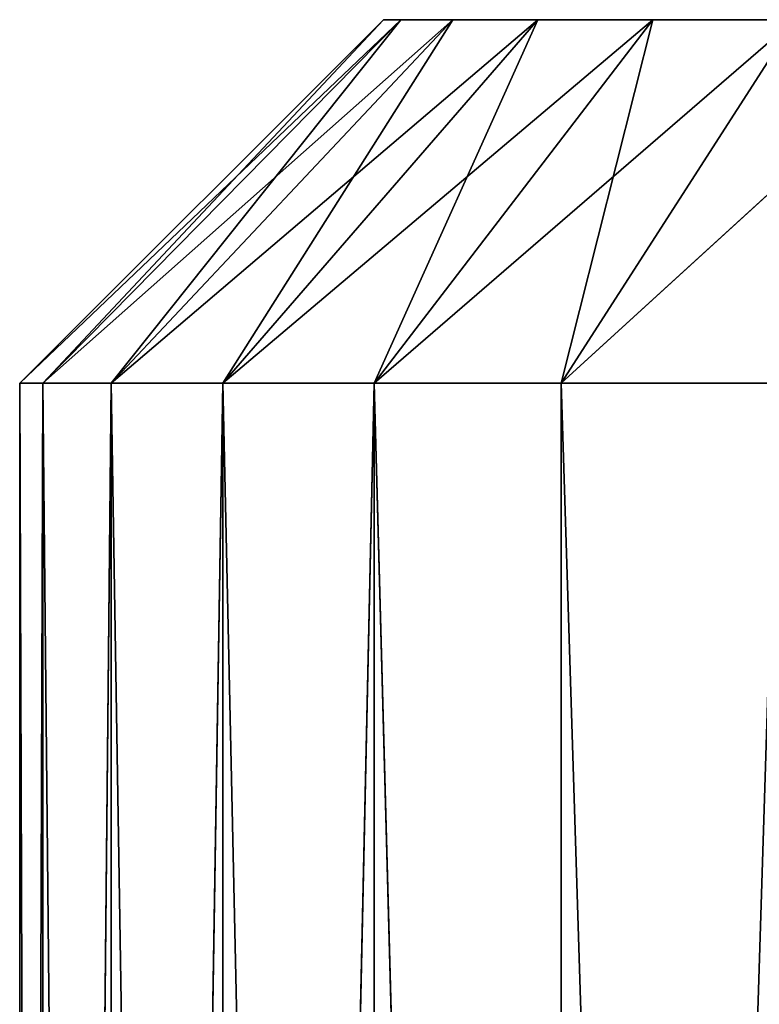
# Model space of a CAD drawing. Extents: x 226 to 378, y -30 to 313.
# Tile 253 of 256: x 331.68 to 333.23, y 306.88 to 308.95. Entities that reach past the tile are written whole.
import ezdxf

# ---------------------------------------------------------------- set-up
doc = ezdxf.new("R2010")
doc.units = 0
doc.header["$LTSCALE"] = 25.4
doc.layers.get('0').update_dxf_attribs({"color": 13, "linetype": 'CONTINUOUS'})
doc.layers.add('_NCL1_58', color=7, linetype='CONTINUOUS')

# ---------------------------------------------------------------- blocks, each defined once
blk = doc.blocks.new('EWON_2005CD_4005CD_COSY141')
at = {"layer": '_NCL1_58', "color": 0}
for p, q in [((44.7675, 4.572, 45.9296), (45.2208, 19.05, 45.6122)), ((45.2208, 4.572, 40.7478), (44.7675, 19.05, 40.4303)), ((45.2208, 4.572, 40.7478), (44.7675, 19.05, 40.4303)), ((44.7675, 4.572, 45.9296), (45.2208, 19.05, 45.6122)), ((45.2208, 19.05, 45.6122), (45.2208, 4.572, 45.6122)), ((45.6122, 4.572, 41.1391), (45.2208, 19.05, 40.7478)), ((45.2208, 19.05, 40.7478), (45.2208, 4.572, 40.7478)), ((45.2208, 19.05, 40.7478), (45.2208, 4.572, 40.7478)), ((45.6122, 4.572, 41.1391), (45.2208, 19.05, 40.7478)), ((45.2208, 19.05, 45.6122), (45.2208, 4.572, 45.6122)), ((45.2208, 19.05, 45.6122), (45.6122, 4.572, 45.2208)), ((45.2208, 19.05, 45.6122), (45.6122, 4.572, 45.2208)), ((45.6122, 4.572, 45.2208), (45.9296, 19.05, 44.7675)), ((45.9296, 4.572, 41.5925), (45.6122, 19.05, 41.1391)), ((45.6122, 19.05, 41.1391), (45.6122, 4.572, 41.1391)), ((45.6122, 19.05, 41.1391), (45.6122, 4.572, 41.1391)), ((45.9296, 4.572, 41.5925), (45.6122, 19.05, 41.1391)), ((45.6122, 4.572, 45.2208), (45.9296, 19.05, 44.7675)), ((45.6122, 4.572, 45.2208), (45.6122, 19.05, 45.2208)), ((45.6122, 4.572, 45.2208), (45.6122, 19.05, 45.2208)), ((45.9296, 19.05, 44.7675), (45.9296, 4.572, 44.7675)), ((45.9296, 4.572, 44.7675), (46.1635, 19.05, 44.2659)), ((46.1635, 4.572, 42.0941), (45.9296, 19.05, 41.5925)), ((45.9296, 19.05, 41.5925), (45.9296, 4.572, 41.5925)), ((45.9296, 19.05, 41.5925), (45.9296, 4.572, 41.5925)), ((46.1635, 4.572, 42.0941), (45.9296, 19.05, 41.5925)), ((45.9296, 4.572, 44.7675), (46.1635, 19.05, 44.2659)), ((45.9296, 19.05, 44.7675), (45.9296, 4.572, 44.7675)), ((46.1635, 19.05, 44.2659), (46.1635, 4.572, 44.2659)), ((46.1635, 4.572, 44.2659), (46.3068, 19.05, 43.7313)), ((46.3068, 4.572, 42.6287), (46.1635, 19.05, 42.0941)), ((46.1635, 19.05, 42.0941), (46.1635, 4.572, 42.0941)), ((46.1635, 19.05, 42.0941), (46.1635, 4.572, 42.0941)), ((46.3068, 4.572, 42.6287), (46.1635, 19.05, 42.0941)), ((46.1635, 4.572, 44.2659), (46.3068, 19.05, 43.7313)), ((46.1635, 19.05, 44.2659), (46.1635, 4.572, 44.2659)), ((46.3068, 19.05, 43.7313), (46.3068, 4.572, 43.7313)), ((46.3068, 4.572, 43.7313), (46.355, 19.05, 43.18)), ((46.355, 4.572, 43.18), (46.3068, 19.05, 42.6287)), ((46.3068, 19.05, 42.6287), (46.3068, 4.572, 42.6287)), ((46.3068, 19.05, 42.6287), (46.3068, 4.572, 42.6287)), ((46.355, 4.572, 43.18), (46.3068, 19.05, 42.6287)), ((46.3068, 4.572, 43.7313), (46.355, 19.05, 43.18)), ((46.3068, 19.05, 43.7313), (46.3068, 4.572, 43.7313)), ((46.355, 19.05, 43.18), (46.355, 4.572, 43.18)), ((46.355, 19.05, 43.18), (46.355, 4.572, 43.18)), ((44.3865, 3.81, 45.2697), (45.2208, 4.572, 45.6122)), ((44.3865, 3.81, 45.2697), (45.2208, 4.572, 45.6122)), ((45.2208, 4.572, 40.7478), (44.731, 3.81, 41.3315)), ((45.2208, 4.572, 40.7478), (44.731, 3.81, 41.3315)), ((44.731, 3.81, 45.0285), (45.6122, 4.572, 45.2208)), ((45.2208, 4.572, 45.6122), (44.731, 3.81, 45.0285)), ((44.731, 3.81, 45.0285), (45.6122, 4.572, 45.2208)), ((45.2208, 4.572, 45.6122), (44.731, 3.81, 45.0285)), ((45.2208, 4.572, 40.7478), (44.7675, 4.572, 40.4303)), ((44.7675, 4.572, 45.9296), (45.2208, 4.572, 45.6122)), ((44.7675, 4.572, 45.9296), (45.2208, 4.572, 45.6122)), ((45.2208, 4.572, 40.7478), (44.7675, 4.572, 40.4303)), ((45.6122, 4.572, 41.1391), (45.0285, 3.81, 41.6289)), ((45.0285, 3.81, 41.6289), (45.2208, 4.572, 40.7478)), ((45.0285, 3.81, 41.6289), (45.2208, 4.572, 40.7478)), ((45.6122, 4.572, 41.1391), (45.0285, 3.81, 41.6289)), ((45.0285, 3.81, 44.731), (45.9296, 4.572, 44.7675)), ((45.6122, 4.572, 45.2208), (45.0285, 3.81, 44.731)), ((45.0285, 3.81, 44.731), (45.9296, 4.572, 44.7675)), ((45.6122, 4.572, 45.2208), (45.0285, 3.81, 44.731)), ((45.6122, 4.572, 41.1391), (45.2208, 4.572, 40.7478)), ((45.2208, 4.572, 45.6122), (45.6122, 4.572, 45.2208)), ((45.6122, 4.572, 41.1391), (45.2208, 4.572, 40.7478)), ((45.2208, 4.572, 45.6122), (45.6122, 4.572, 45.2208)), ((45.9296, 4.572, 41.5925), (45.2697, 3.81, 41.9735)), ((45.2697, 3.81, 41.9735), (45.6122, 4.572, 41.1391)), ((45.2697, 3.81, 44.3865), (46.1635, 4.572, 44.2659)), ((45.9296, 4.572, 44.7675), (45.2697, 3.81, 44.3865)), ((45.2697, 3.81, 41.9735), (45.6122, 4.572, 41.1391)), ((45.9296, 4.572, 41.5925), (45.2697, 3.81, 41.9735)), ((45.2697, 3.81, 44.3865), (46.1635, 4.572, 44.2659)), ((45.9296, 4.572, 44.7675), (45.2697, 3.81, 44.3865)), ((46.1635, 4.572, 42.0941), (45.4475, 3.81, 42.3547)), ((45.4475, 3.81, 42.3547), (45.9296, 4.572, 41.5925)), ((45.4475, 3.81, 44.0053), (46.3068, 4.572, 43.7313)), ((46.1635, 4.572, 44.2659), (45.4475, 3.81, 44.0053)), ((45.4475, 3.81, 42.3547), (45.9296, 4.572, 41.5925)), ((46.1635, 4.572, 42.0941), (45.4475, 3.81, 42.3547)), ((45.4475, 3.81, 44.0053), (46.3068, 4.572, 43.7313)), ((46.1635, 4.572, 44.2659), (45.4475, 3.81, 44.0053)), ((45.5563, 3.81, 42.761), (46.1635, 4.572, 42.0941)), ((46.3068, 4.572, 42.6287), (45.5563, 3.81, 42.761)), ((45.5563, 3.81, 43.599), (46.355, 4.572, 43.18)), ((46.3068, 4.572, 43.7313), (45.5563, 3.81, 43.599)), ((45.5563, 3.81, 42.761), (46.1635, 4.572, 42.0941)), ((46.3068, 4.572, 42.6287), (45.5563, 3.81, 42.761)), ((45.5563, 3.81, 43.599), (46.355, 4.572, 43.18)), ((46.3068, 4.572, 43.7313), (45.5563, 3.81, 43.599)), ((45.593, 3.81, 43.18), (46.3068, 4.572, 42.6287)), ((46.355, 4.572, 43.18), (45.593, 3.81, 43.18)), ((45.593, 3.81, 43.18), (46.3068, 4.572, 42.6287)), ((46.355, 4.572, 43.18), (45.593, 3.81, 43.18)), ((45.9296, 4.572, 41.5925), (45.6122, 4.572, 41.1391)), ((45.6122, 4.572, 45.2208), (45.9296, 4.572, 44.7675)), ((45.6122, 4.572, 45.2208), (45.9296, 4.572, 44.7675)), ((45.9296, 4.572, 41.5925), (45.6122, 4.572, 41.1391)), ((46.1635, 4.572, 42.0941), (45.9296, 4.572, 41.5925)), ((45.9296, 4.572, 44.7675), (46.1635, 4.572, 44.2659)), ((45.9296, 4.572, 44.7675), (46.1635, 4.572, 44.2659)), ((46.1635, 4.572, 42.0941), (45.9296, 4.572, 41.5925)), ((46.3068, 4.572, 42.6287), (46.1635, 4.572, 42.0941)), ((46.1635, 4.572, 44.2659), (46.3068, 4.572, 43.7313)), ((46.1635, 4.572, 44.2659), (46.3068, 4.572, 43.7313)), ((46.3068, 4.572, 42.6287), (46.1635, 4.572, 42.0941)), ((46.355, 4.572, 43.18), (46.3068, 4.572, 42.6287)), ((46.3068, 4.572, 43.7313), (46.355, 4.572, 43.18)), ((46.3068, 4.572, 43.7313), (46.355, 4.572, 43.18)), ((46.355, 4.572, 43.18), (46.3068, 4.572, 42.6287)), ((43.18, 3.81, 45.593), (45.0285, 3.81, 41.6289)), ((43.18, 3.81, 45.593), (45.0285, 3.81, 41.6289)), ((43.18, 3.81, 45.593), (45.2697, 3.81, 41.9735)), ((43.18, 3.81, 45.593), (45.2697, 3.81, 41.9735)), ((43.18, 3.81, 45.593), (45.4475, 3.81, 42.3547)), ((43.18, 3.81, 45.593), (45.4475, 3.81, 42.3547)), ((43.18, 3.81, 45.593), (45.5563, 3.81, 42.761)), ((43.18, 3.81, 45.593), (45.5563, 3.81, 42.761)), ((43.18, 3.81, 45.593), (45.593, 3.81, 43.18)), ((43.18, 3.81, 45.593), (45.593, 3.81, 43.18)), ((43.18, 3.81, 45.593), (45.5563, 3.81, 43.599)), ((43.18, 3.81, 45.593), (45.5563, 3.81, 43.599)), ((43.18, 3.81, 45.593), (45.4475, 3.81, 44.0053)), ((43.18, 3.81, 45.593), (45.4475, 3.81, 44.0053)), ((43.18, 3.81, 45.593), (45.2697, 3.81, 44.3865)), ((43.18, 3.81, 45.593), (45.2697, 3.81, 44.3865)), ((43.18, 3.81, 45.593), (45.0285, 3.81, 44.731)), ((43.18, 3.81, 45.593), (45.0285, 3.81, 44.731)), ((44.731, 3.81, 41.3315), (45.0285, 3.81, 41.6289)), ((45.0285, 3.81, 44.731), (44.731, 3.81, 45.0285)), ((44.731, 3.81, 41.3315), (45.0285, 3.81, 41.6289)), ((45.0285, 3.81, 44.731), (44.731, 3.81, 45.0285)), ((45.0285, 3.81, 41.6289), (45.2697, 3.81, 41.9735)), ((45.2697, 3.81, 44.3865), (45.0285, 3.81, 44.731)), ((45.0285, 3.81, 41.6289), (45.2697, 3.81, 41.9735)), ((45.2697, 3.81, 44.3865), (45.0285, 3.81, 44.731)), ((45.2697, 3.81, 41.9735), (45.4475, 3.81, 42.3547)), ((45.4475, 3.81, 44.0053), (45.2697, 3.81, 44.3865)), ((45.2697, 3.81, 41.9735), (45.4475, 3.81, 42.3547)), ((45.4475, 3.81, 44.0053), (45.2697, 3.81, 44.3865)), ((45.4475, 3.81, 42.3547), (45.5563, 3.81, 42.761)), ((45.5563, 3.81, 43.599), (45.4475, 3.81, 44.0053)), ((45.4475, 3.81, 42.3547), (45.5563, 3.81, 42.761)), ((45.5563, 3.81, 43.599), (45.4475, 3.81, 44.0053)), ((45.5563, 3.81, 42.761), (45.593, 3.81, 43.18)), ((45.593, 3.81, 43.18), (45.5563, 3.81, 43.599)), ((45.5563, 3.81, 42.761), (45.593, 3.81, 43.18)), ((45.593, 3.81, 43.18), (45.5563, 3.81, 43.599))]:
    blk.add_line(p, q, dxfattribs=at)
at = {"layer": '_NCL1_58', "color": 7}
mesh = blk.add_polyface(dxfattribs=at)
corners = [(45.2208, 4.572, 45.6122), (44.7675, 4.572, 45.9296), (45.2208, 19.05, 45.6122)]
mesh.append_faces([[corners[k] for k in face] for face in [(0, 1, 2)]], dxfattribs={"color": 7})
mesh = blk.add_polyface(dxfattribs=at)
corners = [(45.2208, 4.572, 40.7478), (44.7675, 19.05, 40.4303), (44.7675, 4.572, 40.4303)]
mesh.append_faces([[corners[k] for k in face] for face in [(0, 1, 2)]], dxfattribs={"color": 7})
mesh = blk.add_polyface(dxfattribs=at)
corners = [(45.2208, 19.05, 40.7478), (44.7675, 19.05, 40.4303), (45.2208, 4.572, 40.7478)]
mesh.append_faces([[corners[k] for k in face] for face in [(0, 1, 2)]], dxfattribs={"color": 7})
mesh = blk.add_polyface(dxfattribs=at)
corners = [(45.2208, 19.05, 45.6122), (44.7675, 4.572, 45.9296), (44.7675, 19.05, 45.9296)]
mesh.append_faces([[corners[k] for k in face] for face in [(0, 1, 2)]], dxfattribs={"color": 7})
mesh = blk.add_polyface(dxfattribs=at)
corners = [(45.6122, 4.572, 41.1391), (45.2208, 19.05, 40.7478), (45.2208, 4.572, 40.7478)]
mesh.append_faces([[corners[k] for k in face] for face in [(0, 1, 2)]], dxfattribs={"color": 7})
mesh = blk.add_polyface(dxfattribs=at)
corners = [(45.6122, 19.05, 41.1391), (45.2208, 19.05, 40.7478), (45.6122, 4.572, 41.1391)]
mesh.append_faces([[corners[k] for k in face] for face in [(0, 1, 2)]], dxfattribs={"color": 7})
mesh = blk.add_polyface(dxfattribs=at)
corners = [(45.6122, 4.572, 45.2208), (45.2208, 4.572, 45.6122), (45.2208, 19.05, 45.6122)]
mesh.append_faces([[corners[k] for k in face] for face in [(0, 1, 2)]], dxfattribs={"color": 7})
mesh = blk.add_polyface(dxfattribs=at)
corners = [(45.6122, 4.572, 45.2208), (45.2208, 19.05, 45.6122), (45.6122, 19.05, 45.2208)]
mesh.append_faces([[corners[k] for k in face] for face in [(0, 1, 2)]], dxfattribs={"color": 7})
mesh = blk.add_polyface(dxfattribs=at)
corners = [(45.9296, 19.05, 44.7675), (45.9296, 4.572, 44.7675), (45.6122, 4.572, 45.2208)]
mesh.append_faces([[corners[k] for k in face] for face in [(0, 1, 2)]], dxfattribs={"color": 7})
mesh = blk.add_polyface(dxfattribs=at)
corners = [(45.6122, 19.05, 41.1391), (45.6122, 4.572, 41.1391), (45.9296, 4.572, 41.5925)]
mesh.append_faces([[corners[k] for k in face] for face in [(0, 1, 2)]], dxfattribs={"color": 7})
mesh = blk.add_polyface(dxfattribs=at)
corners = [(45.6122, 19.05, 41.1391), (45.9296, 4.572, 41.5925), (45.9296, 19.05, 41.5925)]
mesh.append_faces([[corners[k] for k in face] for face in [(0, 1, 2)]], dxfattribs={"color": 7})
mesh = blk.add_polyface(dxfattribs=at)
corners = [(45.9296, 19.05, 44.7675), (45.6122, 4.572, 45.2208), (45.6122, 19.05, 45.2208)]
mesh.append_faces([[corners[k] for k in face] for face in [(0, 1, 2)]], dxfattribs={"color": 7})
mesh = blk.add_polyface(dxfattribs=at)
corners = [(46.1635, 19.05, 44.2659), (46.1635, 4.572, 44.2659), (45.9296, 4.572, 44.7675)]
mesh.append_faces([[corners[k] for k in face] for face in [(0, 1, 2)]], dxfattribs={"color": 7})
mesh = blk.add_polyface(dxfattribs=at)
corners = [(45.9296, 19.05, 41.5925), (45.9296, 4.572, 41.5925), (46.1635, 4.572, 42.0941)]
mesh.append_faces([[corners[k] for k in face] for face in [(0, 1, 2)]], dxfattribs={"color": 7})
mesh = blk.add_polyface(dxfattribs=at)
corners = [(45.9296, 19.05, 41.5925), (46.1635, 4.572, 42.0941), (46.1635, 19.05, 42.0941)]
mesh.append_faces([[corners[k] for k in face] for face in [(0, 1, 2)]], dxfattribs={"color": 7})
mesh = blk.add_polyface(dxfattribs=at)
corners = [(46.1635, 19.05, 44.2659), (45.9296, 4.572, 44.7675), (45.9296, 19.05, 44.7675)]
mesh.append_faces([[corners[k] for k in face] for face in [(0, 1, 2)]], dxfattribs={"color": 7})
mesh = blk.add_polyface(dxfattribs=at)
corners = [(46.3068, 19.05, 43.7313), (46.3068, 4.572, 43.7313), (46.1635, 4.572, 44.2659)]
mesh.append_faces([[corners[k] for k in face] for face in [(0, 1, 2)]], dxfattribs={"color": 7})
mesh = blk.add_polyface(dxfattribs=at)
corners = [(46.1635, 19.05, 42.0941), (46.1635, 4.572, 42.0941), (46.3068, 4.572, 42.6287)]
mesh.append_faces([[corners[k] for k in face] for face in [(0, 1, 2)]], dxfattribs={"color": 7})
mesh = blk.add_polyface(dxfattribs=at)
corners = [(46.1635, 19.05, 42.0941), (46.3068, 4.572, 42.6287), (46.3068, 19.05, 42.6287)]
mesh.append_faces([[corners[k] for k in face] for face in [(0, 1, 2)]], dxfattribs={"color": 7})
mesh = blk.add_polyface(dxfattribs=at)
corners = [(46.3068, 19.05, 43.7313), (46.1635, 4.572, 44.2659), (46.1635, 19.05, 44.2659)]
mesh.append_faces([[corners[k] for k in face] for face in [(0, 1, 2)]], dxfattribs={"color": 7})
mesh = blk.add_polyface(dxfattribs=at)
corners = [(46.355, 19.05, 43.18), (46.355, 4.572, 43.18), (46.3068, 4.572, 43.7313)]
mesh.append_faces([[corners[k] for k in face] for face in [(0, 1, 2)]], dxfattribs={"color": 7})
mesh = blk.add_polyface(dxfattribs=at)
corners = [(46.3068, 19.05, 42.6287), (46.3068, 4.572, 42.6287), (46.355, 4.572, 43.18)]
mesh.append_faces([[corners[k] for k in face] for face in [(0, 1, 2)]], dxfattribs={"color": 7})
mesh = blk.add_polyface(dxfattribs=at)
corners = [(46.3068, 19.05, 42.6287), (46.355, 4.572, 43.18), (46.355, 19.05, 43.18)]
mesh.append_faces([[corners[k] for k in face] for face in [(0, 1, 2)]], dxfattribs={"color": 7})
mesh = blk.add_polyface(dxfattribs=at)
corners = [(46.355, 19.05, 43.18), (46.3068, 4.572, 43.7313), (46.3068, 19.05, 43.7313)]
mesh.append_faces([[corners[k] for k in face] for face in [(0, 1, 2)]], dxfattribs={"color": 7})
mesh = blk.add_polyface(dxfattribs=at)
corners = [(45.2208, 4.572, 45.6122), (44.731, 3.81, 45.0285), (44.3865, 3.81, 45.2697)]
mesh.append_faces([[corners[k] for k in face] for face in [(0, 1, 2)]], dxfattribs={"color": 7})
mesh = blk.add_polyface(dxfattribs=at)
corners = [(44.7675, 4.572, 45.9296), (45.2208, 4.572, 45.6122), (44.3865, 3.81, 45.2697)]
mesh.append_faces([[corners[k] for k in face] for face in [(0, 1, 2)]], dxfattribs={"color": 7})
mesh = blk.add_polyface(dxfattribs=at)
corners = [(45.0285, 3.81, 41.6289), (45.2208, 4.572, 40.7478), (44.731, 3.81, 41.3315)]
mesh.append_faces([[corners[k] for k in face] for face in [(0, 1, 2)]], dxfattribs={"color": 7})
mesh = blk.add_polyface(dxfattribs=at)
corners = [(44.731, 3.81, 41.3315), (45.2208, 4.572, 40.7478), (44.7675, 4.572, 40.4303)]
mesh.append_faces([[corners[k] for k in face] for face in [(0, 1, 2)]], dxfattribs={"color": 7})
mesh = blk.add_polyface(dxfattribs=at)
corners = [(45.6122, 4.572, 45.2208), (45.0285, 3.81, 44.731), (44.731, 3.81, 45.0285)]
mesh.append_faces([[corners[k] for k in face] for face in [(0, 1, 2)]], dxfattribs={"color": 7})
mesh = blk.add_polyface(dxfattribs=at)
corners = [(45.2208, 4.572, 45.6122), (45.6122, 4.572, 45.2208), (44.731, 3.81, 45.0285)]
mesh.append_faces([[corners[k] for k in face] for face in [(0, 1, 2)]], dxfattribs={"color": 7})
mesh = blk.add_polyface(dxfattribs=at)
corners = [(45.2697, 3.81, 41.9735), (45.6122, 4.572, 41.1391), (45.0285, 3.81, 41.6289)]
mesh.append_faces([[corners[k] for k in face] for face in [(0, 1, 2)]], dxfattribs={"color": 7})
mesh = blk.add_polyface(dxfattribs=at)
corners = [(45.0285, 3.81, 41.6289), (45.6122, 4.572, 41.1391), (45.2208, 4.572, 40.7478)]
mesh.append_faces([[corners[k] for k in face] for face in [(0, 1, 2)]], dxfattribs={"color": 7})
mesh = blk.add_polyface(dxfattribs=at)
corners = [(45.9296, 4.572, 44.7675), (45.2697, 3.81, 44.3865), (45.0285, 3.81, 44.731)]
mesh.append_faces([[corners[k] for k in face] for face in [(0, 1, 2)]], dxfattribs={"color": 7})
mesh = blk.add_polyface(dxfattribs=at)
corners = [(45.6122, 4.572, 45.2208), (45.9296, 4.572, 44.7675), (45.0285, 3.81, 44.731)]
mesh.append_faces([[corners[k] for k in face] for face in [(0, 1, 2)]], dxfattribs={"color": 7})
mesh = blk.add_polyface(dxfattribs=at)
corners = [(45.4475, 3.81, 42.3547), (45.9296, 4.572, 41.5925), (45.2697, 3.81, 41.9735)]
mesh.append_faces([[corners[k] for k in face] for face in [(0, 1, 2)]], dxfattribs={"color": 7})
mesh = blk.add_polyface(dxfattribs=at)
corners = [(45.2697, 3.81, 44.3865), (46.1635, 4.572, 44.2659), (45.4475, 3.81, 44.0053)]
mesh.append_faces([[corners[k] for k in face] for face in [(0, 1, 2)]], dxfattribs={"color": 7})
mesh = blk.add_polyface(dxfattribs=at)
corners = [(45.2697, 3.81, 41.9735), (45.9296, 4.572, 41.5925), (45.6122, 4.572, 41.1391)]
mesh.append_faces([[corners[k] for k in face] for face in [(0, 1, 2)]], dxfattribs={"color": 7})
mesh = blk.add_polyface(dxfattribs=at)
corners = [(45.9296, 4.572, 44.7675), (46.1635, 4.572, 44.2659), (45.2697, 3.81, 44.3865)]
mesh.append_faces([[corners[k] for k in face] for face in [(0, 1, 2)]], dxfattribs={"color": 7})
mesh = blk.add_polyface(dxfattribs=at)
corners = [(45.5563, 3.81, 42.761), (46.1635, 4.572, 42.0941), (45.4475, 3.81, 42.3547)]
mesh.append_faces([[corners[k] for k in face] for face in [(0, 1, 2)]], dxfattribs={"color": 7})
mesh = blk.add_polyface(dxfattribs=at)
corners = [(45.4475, 3.81, 44.0053), (46.3068, 4.572, 43.7313), (45.5563, 3.81, 43.599)]
mesh.append_faces([[corners[k] for k in face] for face in [(0, 1, 2)]], dxfattribs={"color": 7})
mesh = blk.add_polyface(dxfattribs=at)
corners = [(45.4475, 3.81, 42.3547), (46.1635, 4.572, 42.0941), (45.9296, 4.572, 41.5925)]
mesh.append_faces([[corners[k] for k in face] for face in [(0, 1, 2)]], dxfattribs={"color": 7})
mesh = blk.add_polyface(dxfattribs=at)
corners = [(46.1635, 4.572, 44.2659), (46.3068, 4.572, 43.7313), (45.4475, 3.81, 44.0053)]
mesh.append_faces([[corners[k] for k in face] for face in [(0, 1, 2)]], dxfattribs={"color": 7})
mesh = blk.add_polyface(dxfattribs=at)
corners = [(45.593, 3.81, 43.18), (46.3068, 4.572, 42.6287), (45.5563, 3.81, 42.761)]
mesh.append_faces([[corners[k] for k in face] for face in [(0, 1, 2)]], dxfattribs={"color": 7})
mesh = blk.add_polyface(dxfattribs=at)
corners = [(46.355, 4.572, 43.18), (45.593, 3.81, 43.18), (45.5563, 3.81, 43.599)]
mesh.append_faces([[corners[k] for k in face] for face in [(0, 1, 2)]], dxfattribs={"color": 7})
mesh = blk.add_polyface(dxfattribs=at)
corners = [(45.5563, 3.81, 42.761), (46.3068, 4.572, 42.6287), (46.1635, 4.572, 42.0941)]
mesh.append_faces([[corners[k] for k in face] for face in [(0, 1, 2)]], dxfattribs={"color": 7})
mesh = blk.add_polyface(dxfattribs=at)
corners = [(46.3068, 4.572, 43.7313), (46.355, 4.572, 43.18), (45.5563, 3.81, 43.599)]
mesh.append_faces([[corners[k] for k in face] for face in [(0, 1, 2)]], dxfattribs={"color": 7})
mesh = blk.add_polyface(dxfattribs=at)
corners = [(46.355, 4.572, 43.18), (46.3068, 4.572, 42.6287), (45.593, 3.81, 43.18)]
mesh.append_faces([[corners[k] for k in face] for face in [(0, 1, 2)]], dxfattribs={"color": 7})
mesh = blk.add_polyface(dxfattribs=at)
corners = [(43.18, 3.81, 45.593), (45.0285, 3.81, 41.6289), (44.731, 3.81, 41.3315)]
mesh.append_faces([[corners[k] for k in face] for face in [(0, 1, 2)]], dxfattribs={"color": 7})
mesh = blk.add_polyface(dxfattribs=at)
corners = [(43.18, 3.81, 45.593), (45.2697, 3.81, 41.9735), (45.0285, 3.81, 41.6289)]
mesh.append_faces([[corners[k] for k in face] for face in [(0, 1, 2)]], dxfattribs={"color": 7})
mesh = blk.add_polyface(dxfattribs=at)
corners = [(43.18, 3.81, 45.593), (45.4475, 3.81, 42.3547), (45.2697, 3.81, 41.9735)]
mesh.append_faces([[corners[k] for k in face] for face in [(0, 1, 2)]], dxfattribs={"color": 7})
mesh = blk.add_polyface(dxfattribs=at)
corners = [(43.18, 3.81, 45.593), (45.5563, 3.81, 42.761), (45.4475, 3.81, 42.3547)]
mesh.append_faces([[corners[k] for k in face] for face in [(0, 1, 2)]], dxfattribs={"color": 7})
mesh = blk.add_polyface(dxfattribs=at)
corners = [(43.18, 3.81, 45.593), (45.593, 3.81, 43.18), (45.5563, 3.81, 42.761)]
mesh.append_faces([[corners[k] for k in face] for face in [(0, 1, 2)]], dxfattribs={"color": 7})
mesh = blk.add_polyface(dxfattribs=at)
corners = [(43.18, 3.81, 45.593), (45.5563, 3.81, 43.599), (45.593, 3.81, 43.18)]
mesh.append_faces([[corners[k] for k in face] for face in [(0, 1, 2)]], dxfattribs={"color": 7})
mesh = blk.add_polyface(dxfattribs=at)
corners = [(43.18, 3.81, 45.593), (45.4475, 3.81, 44.0053), (45.5563, 3.81, 43.599)]
mesh.append_faces([[corners[k] for k in face] for face in [(0, 1, 2)]], dxfattribs={"color": 7})
mesh = blk.add_polyface(dxfattribs=at)
corners = [(43.18, 3.81, 45.593), (45.2697, 3.81, 44.3865), (45.4475, 3.81, 44.0053)]
mesh.append_faces([[corners[k] for k in face] for face in [(0, 1, 2)]], dxfattribs={"color": 7})
mesh = blk.add_polyface(dxfattribs=at)
corners = [(43.18, 3.81, 45.593), (45.0285, 3.81, 44.731), (45.2697, 3.81, 44.3865)]
mesh.append_faces([[corners[k] for k in face] for face in [(0, 1, 2)]], dxfattribs={"color": 7})
mesh = blk.add_polyface(dxfattribs=at)
corners = [(43.18, 3.81, 45.593), (44.731, 3.81, 45.0285), (45.0285, 3.81, 44.731)]
mesh.append_faces([[corners[k] for k in face] for face in [(0, 1, 2)]], dxfattribs={"color": 7})

msp = doc.modelspace()

# ---------------------------------------------------------------- block references
at = {"color": 0, "rotation": 179.9999999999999}
msp.add_blockref('EWON_2005CD_4005CD_COSY141', (378.0374, 312.7553), dxfattribs=at)

doc.saveas('drawing.dxf')
